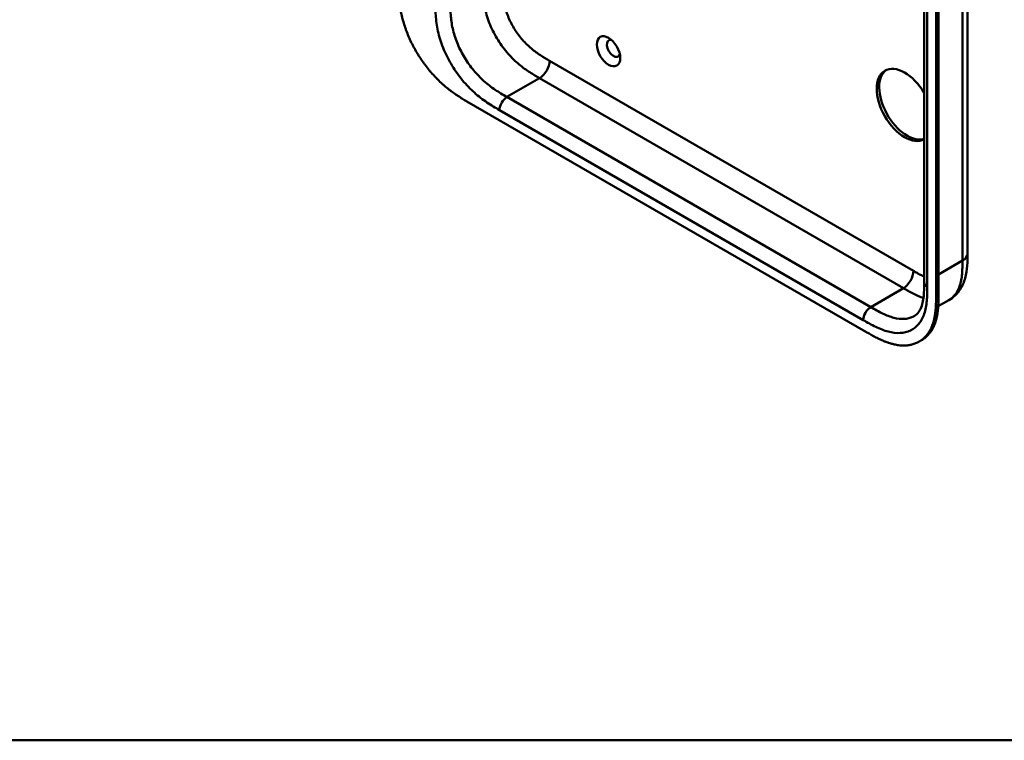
# Model space of a CAD drawing. Header units: millimetres. Extents: x 20 to 833, y 20 to 574.
# Tile 1 of 20: x 131 to 242, y 20 to 101. Entities that reach past the tile are written whole.
import ezdxf

# ---------------------------------------------------------------- set-up
doc = ezdxf.new("R2010")
doc.units = ezdxf.units.MM
doc.header["$LTSCALE"] = 2
for name, color, linetype, lineweight in [('Sichtbare Kanten(DIN)', 7, 'Continuous', 50), ('Sichtbare tangentiale Kanten(DIN)', 7, 'Continuous', 50), ('Skizziergeometrie(DIN)', 7, 'Continuous', 50)]:
    doc.layers.add(name, color=color, linetype=linetype, lineweight=lineweight)

# ---------------------------------------------------------------- blocks, each defined once
blk = doc.blocks.new('Ränder Standardrahmen')
at = {"layer": 'Skizziergeometrie(DIN)', "flags": 128}
blk.add_lwpolyline([(10, 10), (10, 287), (410, 287), (410, 10), (10, 10)], dxfattribs=at)

msp = doc.modelspace()

# ---------------------------------------------------------------- linework, layer by layer
at = {"layer": 'Sichtbare Kanten(DIN)'}
for p, q in [((232.892, 71.596), (232.892, 133.464)), ((234.233, 70.208), (234.233, 132.729)), ((234.508, 132.888), (234.508, 70.366)), ((181.353, 91.991), (226.303, 66.039)), ((237.789, 74.862), (237.789, 74.862)), ((232.892, 71.596), (232.892, 71.596)), ((234.473, 68.899), (235.655, 69.581)), ((232.324, 64.92), (232.599, 65.079))]:
    msp.add_line(p, q, dxfattribs=at)
msp.add_ellipse((197.322, 97.631), major_axis=(-0.93, 1.611), ratio=0.5773503, dxfattribs=at)
for centre, major_axis, start_param, end_param in [((197.888, 97.958), (-0.53, 0.918), 5.8272815, 9.8806818), ((230.698, 91.589), (2.23, -3.862), 1.5867626, 6.2672191), ((230.981, 91.752), (-2.23, 3.862), 0.0634602, 3.0072687)]:
    msp.add_ellipse(centre, major_axis=major_axis, ratio=0.5773503, start_param=start_param, end_param=end_param, dxfattribs=at)
for points, knots in [([(237.789, 136.73), (237.789, 125.843), (237.789, 114.957), (237.789, 94.334), (237.789, 84.598), (237.789, 74.862)], [0, 0, 0, 0, 10, 10, 18.9431405, 18.9431405, 18.9431405, 18.9431405]), ([(173.705, 105.154), (173.705, 104.973), (173.705, 104.608), (173.715, 104.141), (173.736, 103.663), (173.766, 103.271), (173.821, 102.769), (173.882, 102.357), (173.98, 101.832), (174.078, 101.404), (174.225, 100.86), (174.363, 100.419), (174.56, 99.864), (174.738, 99.418), (174.985, 98.861), (175.201, 98.417), (175.493, 97.869), (175.743, 97.436), (176.075, 96.905), (176.355, 96.491), (176.721, 95.99), (177.025, 95.603), (177.417, 95.139), (177.738, 94.784), (178.149, 94.364), (178.482, 94.047), (178.904, 93.675), (179.243, 93.396), (179.669, 93.072), (180.009, 92.83), (180.433, 92.548), (180.854, 92.284), (181.187, 92.087), (181.353, 91.991)], [0.02325842, 0.02325842, 0.02325842, 0.02325842, 0.06395557, 0.10465272, 0.12500129, 0.16569844, 0.18604701, 0.22674416, 0.24709273, 0.28778988, 0.30813845, 0.3488356, 0.36918417, 0.40988132, 0.43022989, 0.47092704, 0.49127561, 0.53197276, 0.55232133, 0.59301848, 0.61336705, 0.6540642, 0.67441277, 0.71510992, 0.73545849, 0.77615564, 0.79650421, 0.83720136, 0.85754993, 0.89824708, 0.91859565, 0.9592928, 0.99998994, 0.99998994, 0.99998994, 0.99998994]), ([(237.789, 74.862), (237.789, 73.958), (237.775, 72.982), (237.39, 71.634), (237.2, 71.196), (236.618, 70.309), (236.17, 69.879), (235.655, 69.581)], [0, 0, 0, 0, 0.8314943, 0.8314943, 1.2497137, 1.2497137, 1.7828669, 1.7828669, 1.7828669, 1.7828669]), ([(231.776, 67.802), (231.965, 67.911), (232.136, 68.063), (232.416, 68.461), (232.533, 68.691), (232.761, 69.377), (232.841, 69.9), (232.891, 70.828), (232.892, 71.209), (232.892, 71.596)], [0, 0, 0, 0, 0.4542191, 0.4542191, 0.8342826, 0.8342826, 1.3971655, 1.3971655, 1.7532148, 1.7532148, 1.7532148, 1.7532148]), ([(226.303, 66.039), (226.472, 65.941), (226.769, 65.77), (227.112, 65.58), (227.37, 65.443), (227.542, 65.354), (227.758, 65.247), (227.931, 65.165), (228.147, 65.068), (228.319, 64.994), (228.578, 64.891), (228.836, 64.798), (229.177, 64.691), (229.431, 64.626), (229.682, 64.573), (229.848, 64.543), (230.094, 64.509), (230.337, 64.487), (230.694, 64.479), (231.002, 64.498), (231.374, 64.556), (231.66, 64.628), (232.001, 64.752), (232.261, 64.878), (232.567, 65.069), (232.795, 65.247), (233.059, 65.503), (233.253, 65.732), (233.449, 66.019), (233.567, 66.224), (233.676, 66.441), (233.743, 66.591), (233.82, 66.785), (233.876, 66.945), (233.94, 67.152), (233.986, 67.321), (234.048, 67.582), (234.1, 67.851), (234.153, 68.22), (234.182, 68.504), (234.203, 68.792), (234.214, 68.985), (234.223, 69.229), (234.228, 69.425), (234.232, 69.67), (234.233, 69.915), (234.233, 70.111), (234.233, 70.208)], [0.00000945, 0.00000945, 0.00000945, 0.00000945, 0.04167564, 0.07292528, 0.08334182, 0.10417491, 0.11459146, 0.13542455, 0.1458411, 0.16667419, 0.17709074, 0.20834038, 0.22917347, 0.26042311, 0.27083965, 0.29167275, 0.30208929, 0.33333893, 0.35417202, 0.39583821, 0.4166713, 0.45833749, 0.47917058, 0.52083676, 0.54166985, 0.58333604, 0.60416913, 0.64583532, 0.66666841, 0.69791805, 0.70833459, 0.72916769, 0.73958423, 0.76041733, 0.77083387, 0.79166696, 0.80208351, 0.83333315, 0.85416624, 0.88541588, 0.89583243, 0.91666552, 0.92708206, 0.94791516, 0.9583317, 0.9791648, 0.99999789, 0.99999789, 0.99999789, 0.99999789]), ([(234.508, 70.366), (234.508, 70.269), (234.508, 70.073), (234.506, 69.828), (234.503, 69.583), (234.498, 69.387), (234.488, 69.144), (234.477, 68.95), (234.456, 68.662), (234.427, 68.379), (234.374, 68.009), (234.322, 67.741), (234.261, 67.48), (234.215, 67.31), (234.151, 67.104), (234.094, 66.943), (234.017, 66.749), (233.95, 66.599), (233.842, 66.382), (233.723, 66.177), (233.527, 65.891), (233.334, 65.661), (233.07, 65.406), (232.842, 65.228), (232.66, 65.114), (232.599, 65.079)], [-0.99999789, -0.99999789, -0.99999789, -0.99999789, -0.9791648, -0.9583317, -0.94791516, -0.92708206, -0.91666552, -0.89583243, -0.88541588, -0.85416624, -0.83333315, -0.80208351, -0.79166696, -0.77083387, -0.76041733, -0.73958423, -0.72916769, -0.70833459, -0.69791805, -0.66666841, -0.64583532, -0.60416913, -0.58333604, -0.54166985, -0.5212127, -0.5212127, -0.5212127, -0.5212127])]:
    msp.add_open_spline(points, degree=3, knots=knots, dxfattribs=at)
at = {"layer": 'Sichtbare tangentiale Kanten(DIN)'}
for p, q in [((233.243, 132.974), (233.243, 71.106)), ((190.686, 96.563), (231.677, 72.897)), ((189.555, 94.604), (185.878, 92.481)), ((189.555, 94.604), (230.546, 70.938)), ((185.878, 92.481), (226.869, 68.815)), ((226.02, 67.345), (185.03, 91.011)), ((234.508, 72.489), (237.203, 74.046)), ((230.546, 70.938), (226.869, 68.815)), ((234.233, 70.208), (234.508, 70.366))]:
    msp.add_line(p, q, dxfattribs=at)
for points, degree in [([(237.203, 74.046), (237.203, 104.98), (237.203, 135.914)], 2), ([(190.686, 96.563), (190.686, 95.842), (190.18, 94.965), (189.555, 94.604)], 3), ([(185.878, 92.481), (185.409, 92.21), (185.03, 91.552), (185.03, 91.011)], 3), ([(237.203, 74.046), (237.594, 74.271), (237.789, 74.566), (237.789, 74.862)], 3), ([(231.677, 72.897), (231.677, 72.176), (231.171, 71.299), (230.546, 70.938)], 3), ([(232.892, 71.596), (232.892, 71.419), (233.009, 71.241), (233.243, 71.106)], 3), ([(226.869, 68.815), (226.4, 68.544), (226.02, 67.886), (226.02, 67.345)], 3)]:
    msp.add_open_spline(points, degree=degree, dxfattribs=at)
for points, knots in [([(183.18, 105.236), (183.18, 105.04), (183.18, 104.837), (183.187, 104.406), (183.194, 104.177), (183.223, 103.699), (183.246, 103.448), (183.314, 102.925), (183.361, 102.654), (183.483, 102.092), (183.56, 101.801), (183.745, 101.212), (183.854, 100.913), (184.099, 100.319), (184.237, 100.024), (184.537, 99.444), (184.699, 99.16), (185.044, 98.611), (185.225, 98.346), (185.603, 97.839), (185.8, 97.596), (186.203, 97.136), (186.41, 96.918), (186.827, 96.512), (187.037, 96.323), (187.453, 95.976), (187.658, 95.817), (188.061, 95.525), (188.259, 95.391), (188.646, 95.141), (188.835, 95.026), (189.202, 94.808), (189.379, 94.705), (189.555, 94.604)], [0, 0, 0, 0, 0.1831961, 0.1831961, 0.3786668, 0.3786668, 0.5871986, 0.5871986, 0.8091497, 0.8091497, 1.0441195, 1.0441195, 1.2905727, 1.2905727, 1.5455716, 1.5455716, 1.8048475, 1.8048475, 2.0633633, 2.0633633, 2.3162238, 2.3162238, 2.5595182, 2.5595182, 2.7907361, 2.7907361, 3.0087154, 3.0087154, 3.2133189, 3.2133189, 3.4050615, 3.4050615, 3.5848282, 3.5848282, 3.5848282, 3.5848282]), ([(185.443, 105.236), (185.443, 105.159), (185.443, 105.082), (185.443, 105.005), (185.443, 104.958), (185.443, 104.911), (185.444, 104.864), (185.444, 104.84), (185.444, 104.817), (185.444, 104.793), (185.445, 104.746), (185.445, 104.699), (185.446, 104.651), (185.446, 104.626), (185.447, 104.601), (185.447, 104.576), (185.448, 104.551), (185.448, 104.526), (185.449, 104.5), (185.45, 104.45), (185.452, 104.399), (185.453, 104.347), (185.457, 104.244), (185.461, 104.145), (185.468, 104.042), (185.468, 104.04), (185.468, 104.037), (185.468, 104.035), (185.481, 103.826), (185.5, 103.623), (185.527, 103.414), (185.527, 103.411), (185.528, 103.408), (185.528, 103.405), (185.556, 103.195), (185.593, 102.982), (185.639, 102.766), (185.64, 102.765), (185.64, 102.763), (185.64, 102.762), (185.688, 102.542), (185.748, 102.317), (185.818, 102.094), (185.888, 101.869), (185.971, 101.64), (186.064, 101.415), (186.158, 101.189), (186.263, 100.962), (186.378, 100.741), (186.492, 100.519), (186.618, 100.3), (186.751, 100.088), (186.883, 99.876), (187.024, 99.67), (187.171, 99.473), (187.318, 99.275), (187.472, 99.085), (187.631, 98.905), (187.789, 98.724), (187.953, 98.552), (188.119, 98.39), (188.12, 98.389), (188.121, 98.388), (188.122, 98.387), (188.286, 98.228), (188.454, 98.076), (188.624, 97.935), (188.625, 97.933), (188.627, 97.932), (188.628, 97.931), (188.795, 97.792), (188.963, 97.662), (189.132, 97.539), (189.135, 97.537), (189.138, 97.535), (189.14, 97.533), (189.308, 97.411), (189.474, 97.298), (189.649, 97.186), (189.651, 97.184), (189.653, 97.183), (189.655, 97.182), (189.742, 97.126), (189.825, 97.074), (189.91, 97.021), (189.998, 96.968), (190.085, 96.915), (190.172, 96.863), (190.344, 96.761), (190.515, 96.662), (190.686, 96.563)], [0, 0, 0, 0, 0.0706021, 0.0706021, 0.0706021, 0.1137345, 0.1137345, 0.1137345, 0.1353008, 0.1353008, 0.1353008, 0.1784332, 0.1784332, 0.1784332, 0.2012935, 0.2012935, 0.2012935, 0.2241537, 0.2241537, 0.2241537, 0.2698741, 0.2698741, 0.2698741, 0.3591194, 0.3591194, 0.3591194, 0.3613149, 0.3613149, 0.3613149, 0.5416681, 0.5416681, 0.5416681, 0.544386, 0.544386, 0.544386, 0.7261845, 0.7261845, 0.7261845, 0.7275109, 0.7275109, 0.7275109, 0.9125996, 0.9125996, 0.9125996, 1.0994646, 1.0994646, 1.0994646, 1.2874424, 1.2874424, 1.2874424, 1.4758528, 1.4758528, 1.4758528, 1.6636517, 1.6636517, 1.6636517, 1.8511233, 1.8511233, 1.8511233, 2.0385317, 2.0385317, 2.0385317, 2.0396163, 2.0396163, 2.0396163, 2.2247423, 2.2247423, 2.2247423, 2.2263922, 2.2263922, 2.2263922, 2.408543, 2.408543, 2.408543, 2.4113526, 2.4113526, 2.4113526, 2.5914161, 2.5914161, 2.5914161, 2.5935787, 2.5935787, 2.5935787, 2.6828378, 2.6828378, 2.6828378, 2.7746209, 2.7746209, 2.7746209, 2.9561272, 2.9561272, 2.9561272, 2.9561272]), ([(185.03, 91.011), (184.802, 91.143), (184.336, 91.412), (183.622, 91.861), (182.909, 92.373), (181.971, 93.151), (180.845, 94.315), (179.66, 95.97), (178.717, 97.798), (178.197, 99.362), (177.952, 100.578), (177.846, 101.463), (177.807, 102.313), (177.806, 102.852), (177.806, 103.113)], [0, 0, 0, 0, 0.2435028, 0.4870041, 0.7305055, 0.9740068, 1.4610095, 1.9480122, 2.4350149, 2.9220176, 3.1655189, 3.4090202, 3.6525216, 3.8960229, 3.8960229, 3.8960229, 3.8960229]), ([(179.503, 103.113), (179.503, 102.852), (179.504, 102.334), (179.541, 101.56), (179.634, 100.782), (179.845, 99.736), (180.286, 98.41), (181.087, 96.856), (182.101, 95.441), (183.072, 94.435), (183.897, 93.75), (184.538, 93.29), (185.199, 92.873), (185.65, 92.612), (185.878, 92.481)], [0, 0, 0, 0, 0.2435013, 0.4870027, 0.730504, 0.9740054, 1.4610081, 1.9480107, 2.4350134, 2.9220161, 3.1655175, 3.4090188, 3.6525201, 3.8960223, 3.8960223, 3.8960223, 3.8960223]), ([(235.655, 69.581), (235.747, 69.634), (235.836, 69.694), (235.92, 69.759), (236.078, 69.88), (236.221, 70.02), (236.35, 70.18), (236.479, 70.34), (236.592, 70.518), (236.691, 70.713), (236.788, 70.906), (236.87, 71.116), (236.937, 71.337), (237.003, 71.557), (237.054, 71.784), (237.092, 72.021), (237.129, 72.248), (237.155, 72.485), (237.172, 72.729), (237.188, 72.953), (237.196, 73.185), (237.2, 73.419), (237.203, 73.629), (237.203, 73.84), (237.203, 74.046)], [1.9227952, 1.9227952, 1.9227952, 1.9227952, 2.0593731, 2.0593731, 2.0593731, 2.3134297, 2.3134297, 2.3134297, 2.5682979, 2.5682979, 2.5682979, 2.8218991, 2.8218991, 2.8218991, 3.0746122, 3.0746122, 3.0746122, 3.3175525, 3.3175525, 3.3175525, 3.5408138, 3.5408138, 3.5408138, 3.7412926, 3.7412926, 3.7412926, 3.7412926]), ([(231.677, 72.897), (231.723, 72.871), (231.77, 72.844), (231.816, 72.817), (231.941, 72.745), (232.066, 72.673), (232.191, 72.603), (232.235, 72.579), (232.278, 72.555), (232.321, 72.531), (232.342, 72.52), (232.364, 72.508), (232.385, 72.496), (232.407, 72.484), (232.428, 72.473), (232.451, 72.46), (232.539, 72.413), (232.622, 72.369), (232.708, 72.325), (232.71, 72.324), (232.712, 72.323), (232.714, 72.322), (232.775, 72.291), (232.834, 72.262), (232.892, 72.233)], [0, 0, 0, 0, 0.04906706, 0.04906706, 0.04906706, 0.18187248, 0.18187248, 0.18187248, 0.22758223, 0.22758223, 0.22758223, 0.25043765, 0.25043765, 0.25043765, 0.27329306, 0.27329306, 0.27329306, 0.36255255, 0.36255255, 0.36255255, 0.36471473, 0.36471473, 0.36471473, 0.42659467, 0.42659467, 0.42659467, 0.42659467]), ([(233.243, 71.106), (233.243, 70.845), (233.243, 70.307), (233.203, 69.503), (233.098, 68.74), (232.852, 67.807), (232.333, 66.843), (231.39, 66.103), (230.204, 65.817), (229.079, 65.953), (228.141, 66.259), (227.428, 66.57), (226.714, 66.945), (226.248, 67.214), (226.02, 67.345)], [18.388359, 18.388359, 18.388359, 18.388359, 18.6318621, 18.8753634, 19.1188646, 19.3623659, 19.8493685, 20.336371, 20.8233735, 21.3103761, 21.5538774, 21.7973786, 22.0408799, 22.2843826, 22.2843826, 22.2843826, 22.2843826]), ([(230.546, 70.938), (230.722, 70.836), (230.899, 70.734), (231.266, 70.528), (231.455, 70.426), (231.842, 70.228), (232.04, 70.134), (232.431, 69.966), (232.623, 69.892), (232.813, 69.83)], [0, 0, 0, 0, 0.17976662, 0.17976662, 0.3715093, 0.3715093, 0.5761128, 0.5761128, 0.78097548, 0.78097548, 0.78097548, 0.78097548]), ([(226.869, 68.815), (227.096, 68.683), (227.548, 68.423), (228.209, 68.077), (228.85, 67.797), (229.675, 67.529), (230.646, 67.413), (231.38, 67.59), (231.726, 67.774), (231.776, 67.802)], [18.3883596, 18.3883596, 18.3883596, 18.3883596, 18.6318617, 18.875363, 19.1188643, 19.3623656, 19.8493681, 20.3363707, 20.4193026, 20.4193026, 20.4193026, 20.4193026])]:
    msp.add_open_spline(points, degree=3, knots=knots, dxfattribs=at)

# ---------------------------------------------------------------- block references
at = {"xscale": 2, "yscale": 2, "zscale": 2}
msp.add_blockref('Ränder Standardrahmen', (0, 0), dxfattribs=at)

doc.saveas('drawing.dxf')
